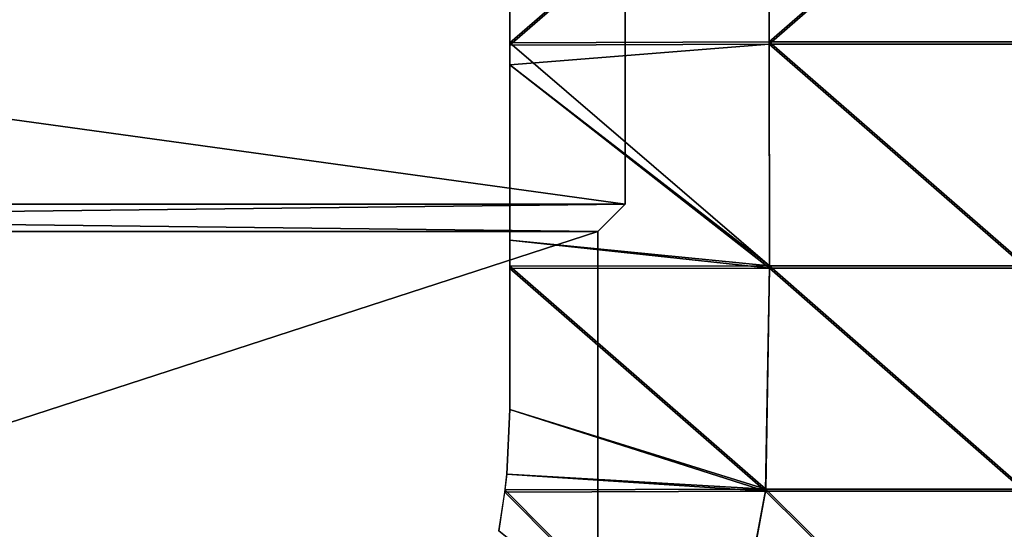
# Model space of a CAD drawing. Header units: millimetres. Extents: x -101 to 102, y -40 to 284.
# Tile 26 of 183: x 11 to 29, y 18 to 27. Entities that reach past the tile are written whole.
import ezdxf

# ---------------------------------------------------------------- set-up
doc = ezdxf.new("R2010")
doc.units = ezdxf.units.MM
doc.header["$LTSCALE"] = 65.185185
for name, color, linetype in [('1', 7, 'CONTINUOUS'), ('107', 7, 'CONTINUOUS'), ('111', 7, 'CONTINUOUS'), ('7', 7, 'CONTINUOUS')]:
    doc.layers.add(name, color=color, linetype=linetype)

msp = doc.modelspace()

# ---------------------------------------------------------------- linework, layer by layer
at = {"layer": '1', "color": 7, "linetype": 'Continuous'}
for points in [[(21.7, 23.5, 58.5), (21.7, 29.5, 58.5), (-21.7, 23.5, 58.5), (21.7, 23.5, 58.5)], [(-21.7, 23.5, 58.5), (21.7, 29.5, 58.5), (-21.7, 29.5, 58.5), (-21.7, 23.5, 58.5)], [(-21.2, 23, 58.5), (21.7, 23.5, 58.5), (-21.7, 23.5, 58.5), (-21.2, 23, 58.5)], [(21.2, 23, 58.5), (21.7, 23.5, 58.5), (-21.2, 23, 58.5), (21.2, 23, 58.5)], [(21.2, 9.221, 58.5), (21.2, 23, 58.5), (-21.2, 9.221, 58.5), (21.2, 9.221, 58.5)], [(-21.2, 9.221, 58.5), (21.2, 23, 58.5), (-21.2, 23, 58.5), (-21.2, 9.221, 58.5)]]:
    msp.add_3dface(points, dxfattribs=at)
at = {"layer": '107', "color": 7, "linetype": 'Continuous'}
for points in [[(19.589, 26.451, 62.88), (24.33, 26.468, 61.913), (24.335, 30.563, 62.025), (19.589, 26.451, 62.88)], [(19.589, 29.591, 62.945), (19.589, 26.451, 62.88), (24.335, 30.563, 62.025), (19.589, 29.591, 62.945)], [(24.33, 26.468, 61.913), (29.025, 26.468, 60.738), (29.036, 30.563, 60.849), (24.33, 26.468, 61.913)], [(24.335, 30.563, 62.025), (24.33, 26.468, 61.913), (29.036, 30.563, 60.849), (24.335, 30.563, 62.025)], [(19.589, 26.451, 62.88), (24.337, 22.373, 62.028), (24.33, 26.468, 61.913), (19.589, 26.451, 62.88)], [(19.589, 26.051, 62.881), (24.337, 22.373, 62.028), (19.589, 26.451, 62.88), (19.589, 26.051, 62.881)], [(24.337, 22.373, 62.028), (29.038, 22.373, 60.852), (24.33, 26.468, 61.913), (24.337, 22.373, 62.028)], [(24.33, 26.468, 61.913), (29.038, 22.373, 60.852), (29.025, 26.468, 60.738), (24.33, 26.468, 61.913)], [(19.589, 22.841, 62.971), (24.337, 22.373, 62.028), (19.589, 26.051, 62.881), (19.589, 22.841, 62.971)], [(19.589, 22.366, 62.996), (24.337, 22.373, 62.028), (19.589, 22.841, 62.971), (19.589, 22.366, 62.996)], [(19.589, 22.366, 62.996), (24.272, 18.291, 62.388), (24.337, 22.373, 62.028), (19.589, 22.366, 62.996)], [(19.589, 19.745, 63.19), (24.272, 18.291, 62.388), (19.589, 22.366, 62.996), (19.589, 19.745, 63.19)], [(24.272, 18.291, 62.388), (29.002, 18.291, 61.211), (24.337, 22.373, 62.028), (24.272, 18.291, 62.388)], [(24.337, 22.373, 62.028), (29.002, 18.291, 61.211), (29.038, 22.373, 60.852), (24.337, 22.373, 62.028)], [(19.532, 18.564, 63.318), (24.272, 18.291, 62.388), (19.589, 19.745, 63.19), (19.532, 18.564, 63.318)], [(19.5, 18.278, 63.355), (24.272, 18.291, 62.388), (19.532, 18.564, 63.318), (19.5, 18.278, 63.355)], [(19.386, 17.526, 63.464), (23.509, 14.233, 63.13), (19.5, 18.278, 63.355), (19.386, 17.526, 63.464)], [(19.5, 18.278, 63.355), (23.509, 14.233, 63.13), (24.272, 18.291, 62.388), (19.5, 18.278, 63.355)], [(23.509, 14.233, 63.13), (28.354, 14.233, 61.964), (24.272, 18.291, 62.388), (23.509, 14.233, 63.13)], [(24.272, 18.291, 62.388), (28.354, 14.233, 61.964), (29.002, 18.291, 61.211), (24.272, 18.291, 62.388)], [(28.354, 14.233, 61.964), (33.141, 14.233, 60.582), (29.002, 18.291, 61.211), (28.354, 14.233, 61.964)]]:
    msp.add_3dface(points, dxfattribs=at)
at = {"layer": '111', "color": 7, "linetype": 'Continuous'}
for points in [[(19.589, 29.591, -62.945), (24.335, 30.522, -62.022), (19.589, 26.411, -62.88), (19.589, 29.591, -62.945)], [(19.589, 26.411, -62.88), (24.335, 30.522, -62.022), (24.33, 26.427, -61.913), (19.589, 26.411, -62.88)], [(24.335, 30.522, -62.022), (29.036, 30.522, -60.846), (24.33, 26.427, -61.913), (24.335, 30.522, -62.022)], [(24.33, 26.427, -61.913), (29.036, 30.522, -60.846), (29.025, 26.427, -60.738), (24.33, 26.427, -61.913)], [(19.589, 26.411, -62.88), (24.33, 26.427, -61.913), (19.589, 26.051, -62.881), (19.589, 26.411, -62.88)], [(19.589, 26.051, -62.881), (24.33, 26.427, -61.913), (24.337, 22.332, -62.03), (19.589, 26.051, -62.881)], [(24.33, 26.427, -61.913), (29.025, 26.427, -60.738), (29.039, 22.332, -60.854), (24.33, 26.427, -61.913)], [(24.337, 22.332, -62.03), (24.33, 26.427, -61.913), (29.039, 22.332, -60.854), (24.337, 22.332, -62.03)], [(19.589, 22.841, -62.971), (19.589, 26.051, -62.881), (24.337, 22.332, -62.03), (19.589, 22.841, -62.971)], [(19.589, 22.325, -62.998), (19.589, 22.841, -62.971), (24.337, 22.332, -62.03), (19.589, 22.325, -62.998)], [(19.589, 22.325, -62.998), (24.337, 22.332, -62.03), (24.267, 18.25, -62.394), (19.589, 22.325, -62.998)], [(24.267, 18.25, -62.394), (24.337, 22.332, -62.03), (28.998, 18.25, -61.217), (24.267, 18.25, -62.394)], [(24.337, 22.332, -62.03), (29.039, 22.332, -60.854), (28.998, 18.25, -61.217), (24.337, 22.332, -62.03)], [(19.589, 19.745, -63.19), (19.589, 22.325, -62.998), (24.267, 18.25, -62.394), (19.589, 19.745, -63.19)], [(19.532, 18.564, -63.318), (19.589, 19.745, -63.19), (24.267, 18.25, -62.394), (19.532, 18.564, -63.318)], [(19.495, 18.236, -63.361), (19.532, 18.564, -63.318), (24.267, 18.25, -62.394), (19.495, 18.236, -63.361)], [(19.386, 17.526, -63.464), (19.495, 18.236, -63.361), (23.516, 14.193, -63.135), (19.386, 17.526, -63.464)], [(19.495, 18.236, -63.361), (24.267, 18.25, -62.394), (23.516, 14.193, -63.135), (19.495, 18.236, -63.361)], [(23.516, 14.193, -63.135), (24.267, 18.25, -62.394), (28.361, 14.193, -61.969), (23.516, 14.193, -63.135)], [(24.267, 18.25, -62.394), (28.998, 18.25, -61.217), (28.361, 14.193, -61.969), (24.267, 18.25, -62.394)], [(28.361, 14.193, -61.969), (28.998, 18.25, -61.217), (33.148, 14.193, -60.587), (28.361, 14.193, -61.969)]]:
    msp.add_3dface(points, dxfattribs=at)
at = {"layer": '7', "color": 7, "linetype": 'Continuous'}
for points in [[(-21.7, 23.5, -58.5), (-21.7, 29.5, -58.5), (21.7, 23.5, -58.5), (-21.7, 23.5, -58.5)], [(21.7, 23.5, -58.5), (-21.7, 29.5, -58.5), (21.7, 29.5, -58.5), (21.7, 23.5, -58.5)], [(-21.2, 23, -58.5), (-21.7, 23.5, -58.5), (21.2, 23, -58.5), (-21.2, 23, -58.5)], [(21.2, 23, -58.5), (-21.7, 23.5, -58.5), (21.7, 23.5, -58.5), (21.2, 23, -58.5)], [(-21.2, 9.221, -58.5), (-21.2, 23, -58.5), (21.2, 9.221, -58.5), (-21.2, 9.221, -58.5)], [(21.2, 9.221, -58.5), (-21.2, 23, -58.5), (21.2, 23, -58.5), (21.2, 9.221, -58.5)]]:
    msp.add_3dface(points, dxfattribs=at)

doc.saveas('drawing.dxf')
